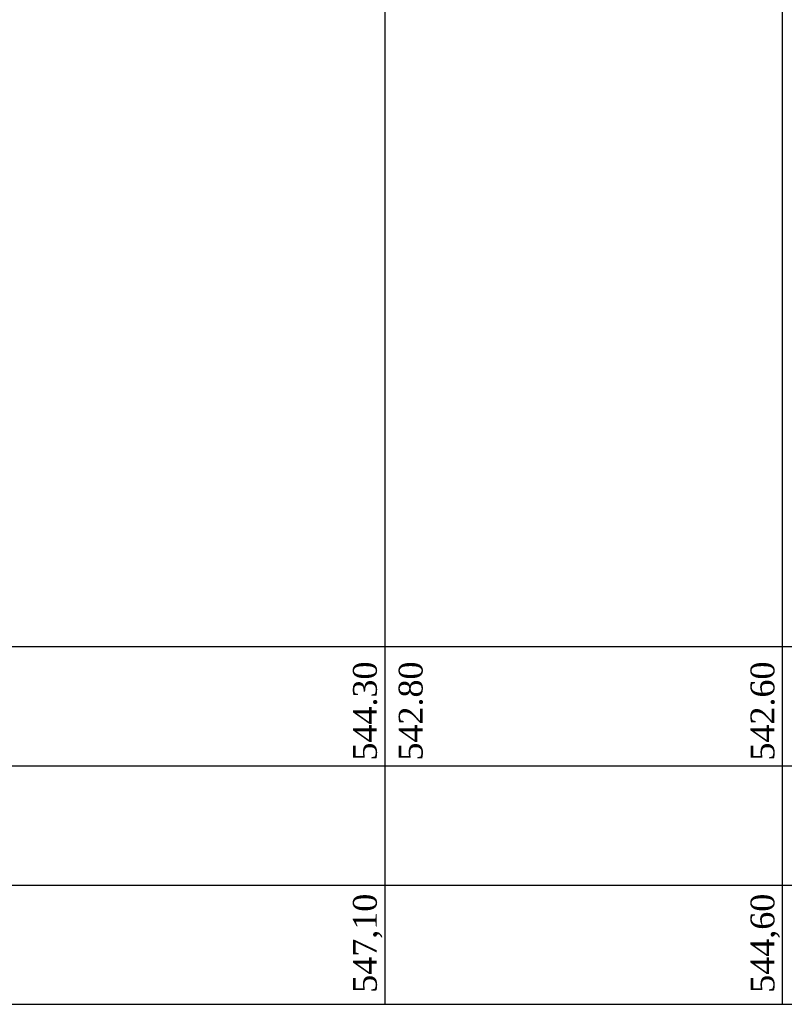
# Model space of a CAD drawing. Extents: x 0 to 362422, y 0 to 4201735.
# Tile 76 of 256: x 359981 to 360077, y 4199712 to 4199836. Entities that reach past the tile are written whole.
import ezdxf

# ---------------------------------------------------------------- set-up
doc = ezdxf.new("R2010")
doc.units = 0
doc.header["$LTSCALE"] = 0.5
doc.header["$MEASUREMENT"] = 0
doc.styles.add('Times New Roman', font='times.ttf')

msp = doc.modelspace()

# ---------------------------------------------------------------- linework, layer by layer
at = {"color": 0}
for p, q in [((359964.44, 4199756.905, 534.981), (360815.628, 4199756.905, 534.981)), ((359964.44, 4199741.905, 534.981), (360815.628, 4199741.905, 534.981)), ((359964.44, 4199726.905, 534.981), (360815.628, 4199726.905, 534.981)), ((359964.44, 4199711.905, 534.981), (360815.628, 4199711.905, 534.981))]:
    msp.add_line(p, q, dxfattribs=at)
at = {"elevation": 1069.962}
for points in [[(360026.549, 4199711.905), (360026.549, 4199952.716)], [(360076.549, 4199711.905), (360076.549, 4199952.797)]]:
    msp.add_lwpolyline(points, dxfattribs=at)

# ---------------------------------------------------------------- texts
at = {"color": 0, "linetype": 'ByBlock', "lineweight": 30, "char_height": 3, "attachment_point": 2, "rotation": 90, "style": 'Times New Roman'}
for s, insert, width in [('\\pxi0.35912;544.30', (360022.519, 4199748.26, 1337.453), 11.22814), ('\\pxi0.35912;542.80', (360028.275, 4199748.26, 1337.453), 11.95646), ('\\pxi0.35912;542.60', (360072.519, 4199748.26, 1337.453), 11.95646)]:
    msp.add_mtext(s, dxfattribs=dict(at, insert=insert, width=width))
at = {"linetype": 'ByBlock', "lineweight": 30, "char_height": 3, "width": 11.95646, "attachment_point": 2, "rotation": 90, "style": 'Times New Roman'}
for s, insert in [('547,10', (360022.519, 4199719.588, 1069.962)), ('544,60', (360072.519, 4199719.588, 1069.962))]:
    msp.add_mtext(s, dxfattribs=dict(at, insert=insert))

doc.saveas('drawing.dxf')
